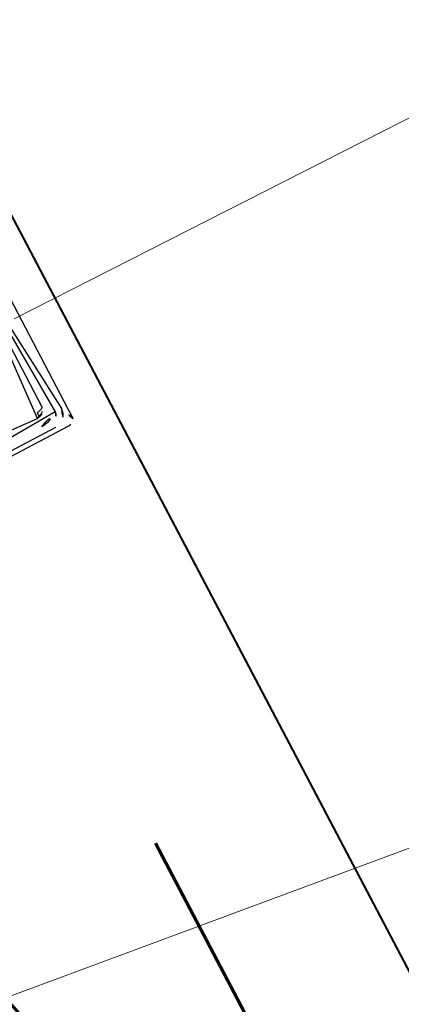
# Model space of a CAD drawing. Header units: metres. Extents: x 7408630 to 7411134, y 5569633 to 5570339.
# Tile 255 of 256: x 7410509.6044 to 7410509.6852, y 5569912.885 to 5569913.0935. Entities that reach past the tile are written whole.
import ezdxf
from ezdxf.enums import TextEntityAlignment as Align

# ---------------------------------------------------------------- set-up
doc = ezdxf.new("R2010")
doc.units = ezdxf.units.M
doc.header["$MEASUREMENT"] = 0
doc.layers.add('0-wypos-sanitarne', color=1, linetype='Continuous')
for name, color, linetype, lineweight in [('OPIS POM NOWE', 140, 'Continuous', 5), ('Opis_pom', 9, 'Continuous', 18), ('Sciany', 2, 'Continuous', 40)]:
    doc.layers.add(name, color=color, linetype=linetype, lineweight=lineweight)
doc.styles.add('ARIAL', font='tahoma.ttf')
doc.styles.add('TXT', font='simplex.shx')

# ---------------------------------------------------------------- blocks, each defined once
blk = doc.blocks.new('A$C324a30b8')
at = {"lineweight": 0}
blk.add_lwpolyline([(-0.1772702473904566, -0.1195763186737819), (-0.1755240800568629, 1.384364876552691e-06)], dxfattribs=at)
blk = doc.blocks.new('99400_TOP')
for points in [[(-0.2009930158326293, 0.05497456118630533), (-0.2009930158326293, 0.009984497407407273)], [(-0.1672518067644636, 0.01318001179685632), (-0.1947494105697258, 0.01318001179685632), (-0.1949282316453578, 0.01328302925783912), (-0.1950069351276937, 0.01335898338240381), (-0.195073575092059, 0.01344371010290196), (-0.1951289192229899, 0.01353142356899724), (-0.1951800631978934, 0.0136301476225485), (-0.1952207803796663, 0.01372443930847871), (-0.1952574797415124, 0.01382543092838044), (-0.195289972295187, 0.01393256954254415), (-0.1953180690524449, 0.01404530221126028), (-0.1953384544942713, 0.01414569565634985), (-0.1953552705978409, 0.01424880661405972), (-0.1953684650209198, 0.01435419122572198), (-0.1953777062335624, 0.01446163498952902), (-0.195384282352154, 0.01457644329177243), (-0.195385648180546, 0.01468001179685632), (-0.1961660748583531, 0.01466554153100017), (-0.1961615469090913, 0.01456450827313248), (-0.1961500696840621, 0.01445942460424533), (-0.1961299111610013, 0.01435265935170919), (-0.1961042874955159, 0.01425341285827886), (-0.1960687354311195, 0.01414814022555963), (-0.1960296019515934, 0.01405477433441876), (-0.1959786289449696, 0.01395395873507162), (-0.1959242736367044, 0.01386341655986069), (-0.1958606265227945, 0.01377283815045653), (-0.195790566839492, 0.01368730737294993), (-0.1957144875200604, 0.01360725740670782), (-0.1956327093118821, 0.01353300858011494)]]:
    blk.add_lwpolyline(points)
for points in [[(-0.199998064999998, 0.01267999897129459), (-0.199998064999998, 0.0466799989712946, -0.414213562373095), (-0.196998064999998, 0.0496799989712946), (-0.162998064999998, 0.0496799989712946, -0.414213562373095), (-0.159998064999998, 0.0466799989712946), (-0.159998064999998, 0.01267999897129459, -0.414213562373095), (-0.162998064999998, 0.00967999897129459), (-0.196998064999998, 0.00967999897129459, -0.414213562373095)], [(-0.161498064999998, 0.0466799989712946), (-0.161498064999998, 0.01267999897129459, -0.414213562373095), (-0.162998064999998, 0.01117999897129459), (-0.196998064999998, 0.01117999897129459, -0.414213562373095), (-0.198498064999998, 0.01267999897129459), (-0.198498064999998, 0.0466799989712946, -0.414213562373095), (-0.196998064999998, 0.0481799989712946), (-0.162998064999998, 0.0481799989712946, -0.414213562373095)]]:
    blk.add_lwpolyline(points, format="xyb", close=True)
for points in [[(-0.185998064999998, 0.04417999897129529), (-0.1944980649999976, 0.04417999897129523, 0.414213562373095), (-0.1964980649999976, 0.04217999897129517), (-0.1964980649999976, 0.01517999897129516, 0.414213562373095), (-0.1944980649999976, 0.01317999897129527), (-0.1674980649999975, 0.01317999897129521, 0.414213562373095), (-0.1654980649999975, 0.01517999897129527), (-0.1654980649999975, 0.02267999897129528), (-0.1634980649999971, 0.02267999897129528), (-0.1634980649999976, 0.04217999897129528)], [(-0.1984980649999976, 0.01517999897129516, 0.414213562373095), (-0.1944980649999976, 0.01117999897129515)], [(-0.2009930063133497, 0.009984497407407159, 0.198909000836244), (-0.2005536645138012, 0.008923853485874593, 0.09130093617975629), (-0.2001062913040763, 0.008615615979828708)], [(-0.1623653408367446, 0.008486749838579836), (-0.1624946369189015, 0.008488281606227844), (-0.1626871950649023, 0.008489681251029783), (-0.162935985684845, 0.008490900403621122), (-0.1632325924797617, 0.008491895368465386), (-0.1635663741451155, 0.008492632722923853), (-0.1639258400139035, 0.008493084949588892), (-0.1642751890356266, 0.008493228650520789), (-0.1977092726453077, 0.008493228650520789), (-0.1984089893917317, 0.00849266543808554), (-0.1990272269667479, 0.008491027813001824), (-0.19948215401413, 0.008488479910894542), (-0.1996076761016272, 0.008492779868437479), (-0.1997278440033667, 0.00850655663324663), (-0.1998370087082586, 0.008527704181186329), (-0.2000326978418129, 0.00858609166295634, 0.5170328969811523), (-0.1986974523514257, 0.009524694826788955)]]:
    blk.add_lwpolyline(points, format="xyb")
blk = doc.blocks.new('A$C4ebe9e89')
blk.add_blockref('99400_TOP', (0, 0))
blk = doc.blocks.new('A$C142d3faa')
at = {"layer": 'OPIS POM NOWE'}
blk.add_lwpolyline([(2198.324826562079, 1460.246920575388), (2301.289858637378, 1446.856691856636)], dxfattribs=at)
at = {"layer": 'Sciany'}
blk.add_lwpolyline([(2224.094827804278, 1338.106190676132), (2224.094827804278, 1548.106190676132), (2468.225359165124, 1548.106190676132)], dxfattribs=at)
at = {"layer": '0-wypos-sanitarne', "xscale": 100, "yscale": 100, "zscale": 100, "rotation": 89.99999999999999}
for name, p in [('A$C4ebe9e89', (2224.094827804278, 1488.106651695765)), ('A$C324a30b8', (2223.126827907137, 1488.106651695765))]:
    blk.add_blockref(name, p, dxfattribs=at)
at = {"layer": 'OPIS POM NOWE', "style": 'ARIAL'}
for tag, p in [('E1,4', (2085.453509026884, 1677.902724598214)), ('E1,4', (2642.565068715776, 1467.098580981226)), ('E1,4', (2887.554946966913, 1334.669140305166)), ('E1,1', (2346.15172770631, 945.3069204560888)), ('E1,2', (2380.289767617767, 731.4605824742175)), ('E1,4', (3248.926969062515, 423.5622677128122)), ('E1,3', (2269.290473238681, 389.8474601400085)), ('E1,5', (4145.396889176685, -41.41678165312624))]:
    blk.add_attdef(tag, text='', height=23.936, dxfattribs=at).set_placement(p, align=Align.MIDDLE_CENTER)
at = {"layer": 'Opis_pom', "ltscale": 0.7, "style": 'TXT', "width": 0.7}
blk.add_text('SALA LEKCYJNA', height=12, dxfattribs=at).set_placement((2248.861371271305, 1447.331202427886), align=Align.CENTER)
at = {"layer": 'Opis_pom', "ltscale": 0.7, "style": 'ARIAL'}
for tag, p in [('B1,18', (784.175454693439, 4749.376909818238)), ('B1,21', (1474.160621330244, 4744.552251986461)), ('B1/17', (593.1950013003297, 4721.360037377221)), ('1,23', (2643.879736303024, 4721.360037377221)), ('1,22', (2015.997302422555, 4715.619925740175)), ('A1,1', (-123.2752701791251, 4710.792713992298)), ('B1,1', (2964.213888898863, 4687.194759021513)), ('B1,19', (983.4770436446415, 4684.250472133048)), ('A1,6', (-365.3793687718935, 4657.226791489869)), ('A1,16', (198.2072643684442, 4631.436355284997)), ('B1,20', (1267.194878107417, 4624.632454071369)), ('B1,3', (3298.013043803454, 4567.235815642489)), ('B1,4', (4545.109849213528, 4480.622250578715)), ('A1,5', (-782.1155021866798, 4446.932694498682)), ('A1,2', (-186.9193724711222, 4425.112318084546)), ('A1,15', (198.2072643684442, 4391.000839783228)), ('B1,2', (2872.012077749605, 4302.459186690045)), ('A1,3', (-121.2895641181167, 4150.905633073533)), ('B1,8', (2427.383192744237, 4053.123158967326)), ('B1,6', (4754.926236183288, 3940.334623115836)), ('A1,4', (-837.6792277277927, 3920.772192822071)), ('B1,14', (401.2060605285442, 3890.998977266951)), ('B1,13', (1255.283140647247, 3857.264790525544)), ('B1,5', (4487.887436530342, 3854.524062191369)), ('B1,10', (1961.599271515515, 3852.276071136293)), ('B1,9', (2126.781835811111, 3827.246892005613)), ('B1,7', (3203.179523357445, 3799.68363001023)), ('B1,11', (2118.658790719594, 3658.838670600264)), ('B1,12', (1949.477289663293, 3633.257187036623)), ('C1,2', (2894.604733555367, 3427.283363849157)), ('C1,3', (2160.246723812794, 3198.455877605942)), ('C1,1', (3129.25555325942, 2706.44898945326)), ('C1,4', (2077.339235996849, 2485.413103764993)), ('C1,5', (2131.383208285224, 2180.309788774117)), ('C1,10', (3196.043433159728, 2172.920878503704)), ('C1,9', (3215.995519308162, 1907.634199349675)), ('C1,6', (2168.073843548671, 1819.58528353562)), ('D0,18', (1348.653176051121, 1483.781635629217)), ('C1,8', (2890.195548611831, 1472.29709332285)), ('C1,7', (2247.746238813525, 1432.404889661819)), ('D,03', (680.1466722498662, 1361.206844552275)), ('D0,15', (1769.826019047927, 1360.285680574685)), ('D,07', (301.6534830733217, 1339.208595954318)), ('D0,6', (-189.623502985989, 1299.117330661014)), ('D0,8', (-573.6059719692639, 1280.794415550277)), ('D0,2', (1011.718833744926, 1184.667071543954)), ('D0,4', (520.2942003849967, 1181.603761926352)), ('D0,14', (1790.011409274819, 1156.002015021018)), ('D,05', (264.3299696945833, 1077.697489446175)), ('D0,13', (1760.78024321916, 974.2700197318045)), ('D0,09', (-770.0709432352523, 944.5551283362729)), ('D0,1', (999.9887503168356, 928.6062601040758)), ('D0,10', (-751.0723892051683, 564.5580135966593)), ('D0,11', (-751.0723892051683, 336.7382673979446)), ('D0,12', (198.7439030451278, 306.3970252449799))]:
    blk.add_attdef(tag, text='', height=11.968, dxfattribs=at).set_placement(p, align=Align.MIDDLE_CENTER)

msp = doc.modelspace()

# ---------------------------------------------------------------- block references
at = {"xscale": 0.01, "yscale": 0.01, "zscale": 0.01, "rotation": 27.75854060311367}
msp.add_blockref('A$C142d3faa', (7410496.779402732, 5569889.662845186), dxfattribs=at)

doc.saveas('drawing.dxf')
